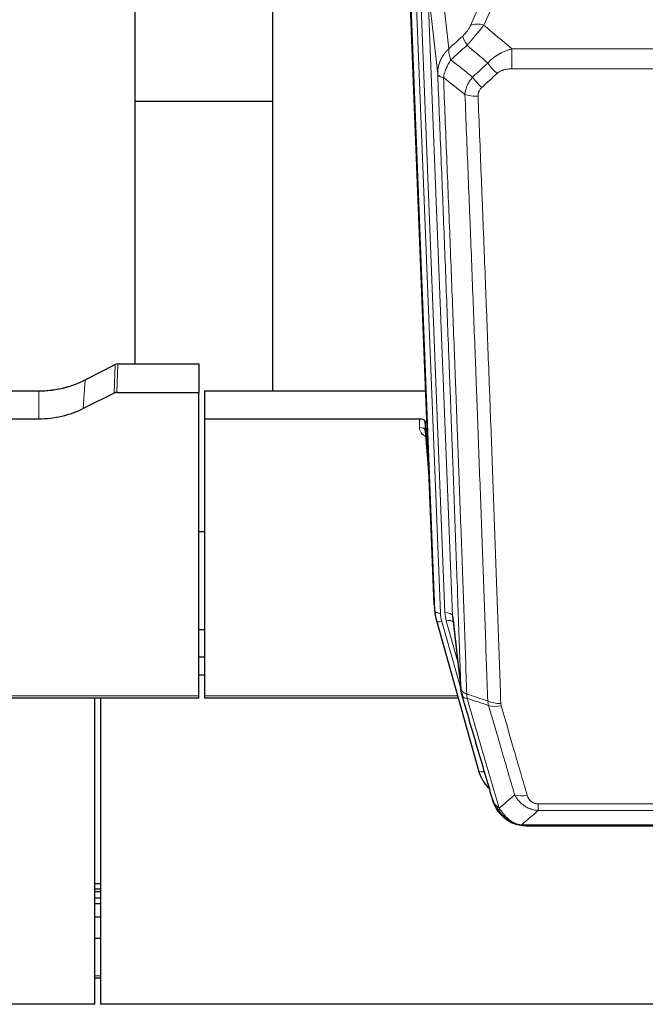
# Model space of a CAD drawing. Header units: inches. Extents: x 0 to 23760, y -13 to 16800.
# Tile 46 of 214: x 6106 to 6434, y 5699 to 6216. Entities that reach past the tile are written whole.
import ezdxf

# ---------------------------------------------------------------- set-up
doc = ezdxf.new("R2010")
doc.units = ezdxf.units.IN
doc.layers.add('254', color=7, linetype='Continuous', true_color=0xffffff)

msp = doc.modelspace()

# ---------------------------------------------------------------- linework, layer by layer
at = {"layer": '254', "color": 2, "linetype": 'Continuous', "lineweight": 25}
for p, q in [((6166.529, 6035.097), (6166.529, 6248.66)), ((6238.529, 6247.706), (6238.529, 6020.905)), ((6323.465, 5908.611), (6310.892, 6227.974)), ((6238.508, 6172.94), (6166.526, 6172.94)), ((6140.305, 6026.706), (6155.983, 6034.734)), ((6157.482, 6035.09), (6199.869, 6035.09)), ((6199.869, 6035.09), (6199.869, 6020.1)), ((6082.695, 6020.898), (6115.869, 6020.898)), ((6202.869, 6020.898), (6319.044, 6020.898)), ((6202.869, 6020.898), (6202.869, 6006.089)), ((6155.413, 6019.748), (6139.249, 6011.575)), ((6156.912, 6020.1), (6199.869, 6020.1)), ((6199.869, 5860.62), (6199.869, 6020.1)), ((6115.869, 6006.089), (6085.967, 6006.089)), ((6202.869, 6006.089), (6202.869, 5860.62)), ((6315.772, 6006.089), (6202.869, 6006.089)), ((6318.771, 6004.838), (6318.76, 6000.262)), ((6318.767, 6000.082), (6320.974, 5971.883)), ((6320.593, 5981.557), (6318.771, 6004.838)), ((6202.829, 5946.815), (6199.818, 5946.815)), ((6323.587, 5907.026), (6323.961, 5903.768)), ((6333.262, 5901.625), (6337.678, 5863.106)), ((6324.623, 5900.401), (6324.642, 5900.305)), ((6324.642, 5900.305), (6346.816, 5821.419)), ((6199.872, 5895.571), (6202.882, 5895.571)), ((6202.874, 5881.028), (6199.872, 5881.028)), ((6202.874, 5871.604), (6199.872, 5871.604)), ((6199.869, 5859.589), (6199.869, 5860.62)), ((6202.869, 5860.62), (6202.869, 5859.589)), ((6065.65, 5859.589), (6199.869, 5859.589)), ((6145.369, 5698.655), (6145.369, 5859.589)), ((6148.369, 5859.589), (6148.369, 5698.655)), ((6202.869, 5859.589), (6336.088, 5859.589)), ((6364.867, 5793.804), (6364.767, 5793.832)), ((6371.809, 5792.327), (6589.93, 5792.327)), ((6145.383, 5762.14), (6148.376, 5762.14)), ((6145.383, 5759.278), (6148.376, 5759.278)), ((6145.383, 5757.971), (6148.376, 5757.971)), ((6145.383, 5754.575), (6148.376, 5754.575)), ((6145.383, 5751.527), (6148.376, 5751.527)), ((6145.383, 5744.527), (6148.376, 5744.527)), ((6145.383, 5733.44), (6148.376, 5733.44)), ((6145.383, 5712.557), (6148.376, 5712.557)), ((6145.369, 5698.655), (5028.369, 5698.655)), ((7285.369, 5698.655), (6148.369, 5698.655))]:
    msp.add_line(p, q, dxfattribs=at)
at = {"layer": '254', "color": 110, "linetype": 'Continuous', "lineweight": 13}
for p, q in [((6365.037, 6248.069), (6349.656, 6213.038)), ((6320.106, 6234.692), (6333.172, 5902.799)), ((6325.353, 6187.286), (6320.106, 6234.692)), ((6323.839, 5905.353), (6311.14, 6227.916)), ((6314.075, 6228.184), (6326.833, 5904.133)), ((6316.362, 6230.008), (6329.18, 5904.425)), ((6327.859, 6230.534), (6331.168, 6200.638)), ((6342.595, 6212.888), (6349.575, 6228.786)), ((6364.283, 6200.518), (6597.455, 6200.518)), ((6364.283, 6190.087), (6364.283, 6200.518)), ((6597.455, 6190.087), (6364.283, 6190.087)), ((6155.413, 6019.748), (6155.983, 6034.734)), ((6157.482, 6035.09), (6156.912, 6020.1)), ((6139.249, 6011.575), (6140.305, 6026.706)), ((6115.869, 6006.089), (6115.869, 6020.898)), ((6315.762, 6001.672), (6315.772, 6006.089)), ((6318.76, 6000.262), (6320.967, 5972.074)), ((6323.465, 5908.611), (6323.839, 5905.353)), ((6333.172, 5902.799), (6337.549, 5864.618)), ((6327.53, 5899.732), (6337.603, 5863.897)), ((6335.903, 5878.586), (6329.877, 5900.024)), ((6065.937, 5860.62), (6199.869, 5860.62)), ((6202.869, 5860.62), (6335.801, 5860.62)), ((6344.978, 5837.657), (6349.704, 5820.845)), ((6378.198, 5800.458), (6378.198, 5803.991)), ((6378.198, 5803.991), (6583.541, 5803.991)), ((6583.541, 5800.458), (6378.198, 5800.458)), ((6364.767, 5793.832), (6364.698, 5793.989)), ((6369.467, 5792.99), (6592.272, 5792.99)), ((6145.383, 5713.653), (6148.376, 5713.653))]:
    msp.add_line(p, q, dxfattribs=at)
for centre, major_axis, ratio, start_param, end_param in [((6349.656, 6206.866), (-9.156, 4.02), 0.5833249, 4.9631119, 5.806783), ((6345.569, 6201.268), (6.719, -7.407), 0.3029797, 3.5431496, 4.2886573), ((6356.525, 6191.881), (6.736, -7.391), 0.3030979, 4.2875497, 5.03344), ((6348.516, 6184.589), (6.729, -7.397), 0.3051216, 4.2889758, 5.0360109), ((6346.544, 6179.995), (-9.992, -0.404), 0.431453, 0.7935197, 1.5533391), ((6321.765, 6001.672), (-6.003, -0.046), 0.8757409, 6.2743462, 7.3700502), ((6315.762, 6000.218), (-3, 0.007), 0.4848086, 3.1763596, 4.7135294), ((6326.833, 5905.518), (2.998, 0.118), 0.4614673, 3.175787, 4.6942235), ((6350.851, 5904.883), (-24.033, -0.038), 0.8858289, 0.0334668, 0.2426182), ((6329.18, 5902.578), (3.997, 0.157), 0.4614673, 0.0341943, 1.5526308), ((6353.198, 5905.175), (-24.033, -0.038), 0.8858289, 0.0334668, 0.2426182), ((6327.53, 5901.117), (2.888, 0.812), 0.4480327, 3.1416079, 4.5871119), ((6329.877, 5898.177), (3.851, 1.082), 0.4480327, 0.2500116, 1.4455193), ((6358.502, 5862.268), (-9.994, -0.345), 0.559112, 0.7940626, 1.551472), ((6358.69, 5861.096), (-9.604, -2.788), 0.5442898, 0.6684637, 1.414101), ((6349.704, 5822.231), (2.888, 0.812), 0.4480327, 3.1416079, 4.5871119), ((6372.351, 5814.213), (-9.598, -2.808), 0.562843, 0.6646512, 1.4076092)]:
    msp.add_ellipse(centre, major_axis=major_axis, ratio=ratio, start_param=start_param, end_param=end_param, dxfattribs=at)
at = {"layer": '254', "color": 2, "linetype": 'Continuous', "lineweight": 25}
for centre, major_axis, ratio, start_param, end_param in [((6157.484, 6032.428), (3, -0.007), 0.8874311, 1.5734878, 2.096692), ((6156.915, 6017.471), (3, -0.011), 0.8761328, 1.5751062, 2.0983104), ((6315.772, 6004.795), (3, 0), 0.4313147, 0.033781, 1.5709509), ((6350.851, 5906.268), (-27.027, -0.37), 0.8864308, 0.02276, 0.2319114), ((6353.198, 5903.328), (20.035, -0.399), 0.8846078, 3.1939931, 3.4031446), ((6373.011, 5827.432), (-27.014, -0.465), 0.8900028, 0.2292736, 0.6692548)]:
    msp.add_ellipse(centre, major_axis=major_axis, ratio=ratio, start_param=start_param, end_param=end_param, dxfattribs=at)
at = {"layer": '254', "color": 110, "linetype": 'Continuous', "lineweight": 13}
for points, knots in [([(6342.595, 6212.888), (6342.57, 6212.83), (6342.544, 6212.773), (6342.491, 6212.656), (6342.464, 6212.598), (6342.381, 6212.422), (6342.324, 6212.305), (6342.144, 6211.95), (6342.016, 6211.71), (6341.808, 6211.348), (6341.736, 6211.226), (6341.624, 6211.042), (6341.567, 6210.95), (6341.509, 6210.858), (6341.47, 6210.796), (6341.45, 6210.765), (6341.271, 6210.487), (6341.103, 6210.242), (6340.752, 6209.756), (6340.569, 6209.515), (6340.329, 6209.216), (6340.256, 6209.127), (6340.182, 6209.038), (6340.132, 6208.978), (6340.107, 6208.949), (6339.982, 6208.801), (6339.88, 6208.685), (6339.574, 6208.342), (6339.366, 6208.121), (6338.942, 6207.694), (6338.727, 6207.488), (6338.508, 6207.29)], [0, 0, 0, 0, 0.03125, 0.03125, 0.0625, 0.0625, 0.125, 0.125, 0.25, 0.25, 0.3125, 0.3125, 0.34375, 0.359375, 0.359375, 0.375, 0.375, 0.5, 0.5, 0.625, 0.625, 0.65625, 0.671875, 0.671875, 0.6875, 0.6875, 0.75, 0.75, 0.875, 0.875, 1, 1, 1, 1]), ([(6340.761, 6202.458), (6341.145, 6202.896), (6341.915, 6203.78), (6342.691, 6204.68), (6343.275, 6205.36), (6343.47, 6205.588), (6343.714, 6205.874), (6343.763, 6205.931), (6343.86, 6206.045), (6344.006, 6206.217), (6344.152, 6206.388), (6344.636, 6206.959), (6345.02, 6207.412), (6345.779, 6208.315), (6346.154, 6208.765), (6346.619, 6209.323), (6346.712, 6209.435), (6346.896, 6209.657), (6347.171, 6209.989), (6347.441, 6210.317), (6347.975, 6210.966), (6348.323, 6211.391), (6348.833, 6212.018), (6349.001, 6212.225), (6349.249, 6212.532), (6349.332, 6212.634), (6349.495, 6212.837), (6349.576, 6212.938), (6349.656, 6213.038)], [0, 0, 0, 0, 0.125, 0.25, 0.25, 0.3125, 0.3125, 0.328125, 0.328125, 0.34375, 0.375, 0.375, 0.5, 0.5, 0.625, 0.625, 0.65625, 0.65625, 0.6875, 0.75, 0.75, 0.875, 0.875, 0.9375, 0.9375, 0.96875, 0.96875, 1, 1, 1, 1]), ([(6325.353, 6187.286), (6325.353, 6187.306), (6325.351, 6187.346), (6325.349, 6187.406), (6325.348, 6187.465), (6325.346, 6187.525), (6325.345, 6187.585), (6325.344, 6187.644), (6325.344, 6187.704), (6325.343, 6187.764), (6325.343, 6187.823), (6325.343, 6187.883), (6325.343, 6187.943), (6325.344, 6188.002), (6325.345, 6188.062), (6325.346, 6188.121), (6325.347, 6188.181), (6325.348, 6188.241), (6325.35, 6188.3), (6325.352, 6188.36), (6325.354, 6188.419), (6325.356, 6188.479), (6325.359, 6188.538), (6325.362, 6188.597), (6325.365, 6188.657), (6325.368, 6188.716), (6325.372, 6188.776), (6325.375, 6188.835), (6325.379, 6188.894), (6325.384, 6188.954), (6325.388, 6189.013), (6325.393, 6189.072), (6325.398, 6189.131), (6325.403, 6189.191), (6325.408, 6189.25), (6325.414, 6189.309), (6325.42, 6189.368), (6325.426, 6189.427), (6325.432, 6189.486), (6325.438, 6189.545), (6325.445, 6189.604), (6325.452, 6189.663), (6325.459, 6189.722), (6325.466, 6189.781), (6325.474, 6189.839), (6325.482, 6189.898), (6325.49, 6189.957), (6325.498, 6190.016), (6325.507, 6190.074), (6325.515, 6190.133), (6325.524, 6190.192), (6325.533, 6190.25), (6325.543, 6190.309), (6325.552, 6190.367), (6325.562, 6190.426), (6325.572, 6190.484), (6325.582, 6190.542), (6325.593, 6190.601), (6325.603, 6190.659), (6325.614, 6190.717), (6325.625, 6190.775), (6325.637, 6190.834), (6325.648, 6190.892), (6325.66, 6190.95), (6325.672, 6191.008), (6325.684, 6191.066), (6325.696, 6191.123), (6325.709, 6191.181), (6325.722, 6191.239), (6325.735, 6191.297), (6325.748, 6191.355), (6325.761, 6191.412), (6325.775, 6191.47), (6325.789, 6191.527), (6325.803, 6191.585), (6325.817, 6191.642), (6325.831, 6191.7), (6325.846, 6191.757), (6325.861, 6191.814), (6325.876, 6191.871), (6325.891, 6191.928), (6325.907, 6191.986), (6325.922, 6192.043), (6325.938, 6192.099), (6325.954, 6192.156), (6325.971, 6192.213), (6325.987, 6192.27), (6326.004, 6192.327), (6326.021, 6192.383), (6326.038, 6192.44), (6326.055, 6192.497), (6326.072, 6192.553), (6326.09, 6192.609), (6326.108, 6192.666), (6326.126, 6192.722), (6326.144, 6192.778), (6326.163, 6192.834), (6326.181, 6192.89), (6326.2, 6192.947), (6326.219, 6193.002), (6326.238, 6193.058), (6326.258, 6193.114), (6326.277, 6193.17), (6326.297, 6193.226), (6326.317, 6193.281), (6326.337, 6193.337), (6326.358, 6193.392), (6326.378, 6193.448), (6326.399, 6193.503), (6326.42, 6193.558), (6326.441, 6193.613), (6326.462, 6193.668), (6326.484, 6193.723), (6326.506, 6193.778), (6326.527, 6193.833), (6326.549, 6193.888), (6326.572, 6193.943), (6326.594, 6193.997), (6326.617, 6194.052), (6326.639, 6194.106), (6326.662, 6194.161), (6326.686, 6194.215), (6326.709, 6194.269), (6326.732, 6194.324), (6326.756, 6194.378), (6326.78, 6194.432), (6326.804, 6194.486), (6326.828, 6194.54), (6326.852, 6194.593), (6326.877, 6194.647), (6326.902, 6194.701), (6326.927, 6194.754), (6326.952, 6194.808), (6326.977, 6194.861), (6327.002, 6194.914), (6327.028, 6194.968), (6327.054, 6195.021), (6327.08, 6195.074), (6327.106, 6195.127), (6327.132, 6195.179), (6327.159, 6195.232), (6327.185, 6195.285), (6327.212, 6195.337), (6327.239, 6195.39), (6327.266, 6195.442), (6327.293, 6195.495), (6327.321, 6195.547), (6327.348, 6195.599), (6327.376, 6195.651), (6327.404, 6195.703), (6327.432, 6195.755), (6327.461, 6195.807), (6327.489, 6195.859), (6327.518, 6195.91), (6327.546, 6195.962), (6327.575, 6196.013), (6327.604, 6196.064), (6327.634, 6196.116), (6327.663, 6196.167), (6327.693, 6196.218), (6327.722, 6196.269), (6327.752, 6196.32), (6327.782, 6196.371), (6327.812, 6196.421), (6327.843, 6196.472), (6327.873, 6196.522), (6327.904, 6196.573), (6327.935, 6196.623), (6327.965, 6196.673), (6327.997, 6196.723), (6328.028, 6196.773), (6328.059, 6196.823), (6328.091, 6196.873), (6328.122, 6196.923), (6328.154, 6196.972), (6328.186, 6197.022), (6328.218, 6197.071), (6328.251, 6197.121), (6328.283, 6197.17), (6328.316, 6197.219), (6328.348, 6197.268), (6328.381, 6197.317), (6328.414, 6197.366), (6328.447, 6197.414), (6328.481, 6197.463), (6328.514, 6197.511), (6328.548, 6197.56), (6328.581, 6197.608), (6328.615, 6197.656), (6328.649, 6197.704), (6328.683, 6197.752), (6328.718, 6197.8), (6328.752, 6197.848), (6328.787, 6197.896), (6328.821, 6197.943), (6328.856, 6197.991), (6328.891, 6198.038), (6328.926, 6198.085), (6328.961, 6198.133), (6328.997, 6198.18), (6329.032, 6198.226), (6329.068, 6198.273), (6329.104, 6198.32), (6329.139, 6198.367), (6329.175, 6198.413), (6329.211, 6198.46), (6329.248, 6198.506), (6329.284, 6198.552), (6329.321, 6198.598), (6329.357, 6198.644), (6329.394, 6198.69), (6329.431, 6198.736), (6329.468, 6198.781), (6329.505, 6198.827), (6329.542, 6198.872), (6329.58, 6198.918), (6329.617, 6198.963), (6329.655, 6199.008), (6329.693, 6199.053), (6329.73, 6199.098), (6329.768, 6199.143), (6329.807, 6199.187), (6329.845, 6199.232), (6329.883, 6199.276), (6329.922, 6199.32), (6329.96, 6199.365), (6329.999, 6199.409), (6330.038, 6199.453), (6330.077, 6199.497), (6330.116, 6199.54), (6330.155, 6199.584), (6330.194, 6199.628), (6330.233, 6199.671), (6330.273, 6199.714), (6330.312, 6199.757), (6330.352, 6199.801), (6330.392, 6199.843), (6330.432, 6199.886), (6330.472, 6199.929), (6330.512, 6199.972), (6330.552, 6200.014), (6330.593, 6200.057), (6330.633, 6200.099), (6330.674, 6200.141), (6330.714, 6200.183), (6330.755, 6200.225), (6330.796, 6200.267), (6330.837, 6200.308), (6330.878, 6200.35), (6330.919, 6200.391), (6330.96, 6200.433), (6331.002, 6200.474), (6331.043, 6200.515), (6331.085, 6200.556), (6331.126, 6200.597), (6331.154, 6200.624), (6331.168, 6200.638)], [0, 0, 0, 0, 0.0042303, 0.0084583, 0.0126838, 0.016907, 0.0211277, 0.0253461, 0.0295621, 0.0337757, 0.037987, 0.0421959, 0.0464023, 0.0506064, 0.0548082, 0.0590075, 0.0632045, 0.0673991, 0.0715913, 0.0757811, 0.0799686, 0.0841537, 0.0883364, 0.0925167, 0.0966947, 0.1008703, 0.1050435, 0.1092144, 0.1133829, 0.117549, 0.1217128, 0.1258741, 0.1300332, 0.1341898, 0.1383441, 0.1424961, 0.1466456, 0.1507929, 0.1549377, 0.1590802, 0.1632203, 0.1673581, 0.1714935, 0.1756266, 0.1797573, 0.1838856, 0.1880116, 0.1921352, 0.1962565, 0.2003755, 0.204492, 0.2086063, 0.2127182, 0.2168277, 0.2209349, 0.2250397, 0.2291422, 0.2332423, 0.2373401, 0.2414356, 0.2455287, 0.2496195, 0.2537079, 0.257794, 0.2618777, 0.2659591, 0.2700382, 0.2741149, 0.2781893, 0.2822614, 0.2863311, 0.2903985, 0.2944635, 0.2985262, 0.3025866, 0.3066447, 0.3107004, 0.3147538, 0.3188048, 0.3228536, 0.3269, 0.3309441, 0.3349858, 0.3390253, 0.3430624, 0.3470972, 0.3511296, 0.3551598, 0.3591876, 0.3632131, 0.3672363, 0.3712571, 0.3752757, 0.3792919, 0.3833058, 0.3873174, 0.3913267, 0.3953337, 0.3993384, 0.4033407, 0.4073408, 0.4113385, 0.4153339, 0.419327, 0.4233179, 0.4273064, 0.4312926, 0.4352765, 0.4392581, 0.4432373, 0.4472143, 0.451189, 0.4551614, 0.4591315, 0.4630993, 0.4670648, 0.471028, 0.4749889, 0.4789475, 0.4829038, 0.4868578, 0.4908095, 0.494759, 0.4987061, 0.502651, 0.5065936, 0.5105338, 0.5144718, 0.5184076, 0.522341, 0.5262721, 0.530201, 0.5341276, 0.5380519, 0.5419739, 0.5458936, 0.5498111, 0.5537262, 0.5576392, 0.5615498, 0.5654581, 0.5693642, 0.573268, 0.5771696, 0.5810688, 0.5849658, 0.5888606, 0.592753, 0.5966432, 0.6005311, 0.6044168, 0.6083002, 0.6121813, 0.6160602, 0.6199368, 0.6238111, 0.6276832, 0.6315531, 0.6354206, 0.6392859, 0.643149, 0.6470098, 0.6508684, 0.6547247, 0.6585787, 0.6624305, 0.66628, 0.6701273, 0.6739724, 0.6778152, 0.6816557, 0.685494, 0.6893301, 0.6931639, 0.6969955, 0.7008248, 0.7046519, 0.7084768, 0.7122994, 0.7161198, 0.7199379, 0.7237539, 0.7275675, 0.731379, 0.7351882, 0.7389952, 0.7427999, 0.7466024, 0.7504027, 0.7542008, 0.7579966, 0.7617902, 0.7655816, 0.7693708, 0.7731577, 0.7769424, 0.7807249, 0.7845052, 0.7882833, 0.7920591, 0.7958327, 0.7996042, 0.8033734, 0.8071403, 0.8109051, 0.8146677, 0.818428, 0.8221862, 0.8259421, 0.8296958, 0.8334474, 0.8371967, 0.8409438, 0.8446887, 0.8484314, 0.8521719, 0.8559102, 0.8596463, 0.8633802, 0.867112, 0.8708415, 0.8745688, 0.8782939, 0.8820169, 0.8857376, 0.8894562, 0.8931726, 0.8968867, 0.9005987, 0.9043086, 0.9080162, 0.9117216, 0.9154249, 0.919126, 0.9228249, 0.9265216, 0.9302161, 0.9339085, 0.9375987, 0.9412867, 0.9449725, 0.9486562, 0.9523377, 0.956017, 0.9596942, 0.9633691, 0.967042, 0.9707126, 0.9743811, 0.9780474, 0.9817116, 0.9853736, 0.9890334, 0.9926911, 0.9963466, 1, 1, 1, 1]), ([(6332.274, 6194.752), (6332.167, 6195.035), (6332.067, 6195.317), (6331.879, 6195.874), (6331.792, 6196.15), (6331.633, 6196.692), (6331.561, 6196.959), (6331.432, 6197.483), (6331.375, 6197.74), (6331.279, 6198.241), (6331.239, 6198.485), (6331.176, 6198.959), (6331.154, 6199.189), (6331.113, 6199.854), (6331.122, 6200.266), (6331.168, 6200.638)], [0, 0, 0, 0, 0.125, 0.125, 0.25, 0.25, 0.375, 0.375, 0.5, 0.5, 0.625, 0.625, 0.75, 0.75, 1, 1, 1, 1]), ([(6351.707, 6193.067), (6351.907, 6193.296), (6352.113, 6193.521), (6352.43, 6193.852), (6352.537, 6193.962), (6352.753, 6194.179), (6352.863, 6194.287), (6353.416, 6194.818), (6353.877, 6195.224), (6354.834, 6196.002), (6355.33, 6196.373), (6355.972, 6196.815), (6356.101, 6196.903), (6356.297, 6197.032), (6356.363, 6197.075), (6356.494, 6197.16), (6356.56, 6197.203), (6356.891, 6197.412), (6357.226, 6197.616), (6357.565, 6197.811), (6357.702, 6197.889), (6357.77, 6197.928), (6357.976, 6198.042), (6358.113, 6198.117), (6358.527, 6198.338), (6358.804, 6198.48), (6359.642, 6198.889), (6360.207, 6199.14), (6361.35, 6199.602), (6361.928, 6199.813), (6363.096, 6200.195), (6363.687, 6200.366), (6364.283, 6200.518)], [0, 0, 0, 0, 0.0625, 0.0625, 0.09375, 0.09375, 0.125, 0.125, 0.25, 0.25, 0.375, 0.375, 0.40625, 0.40625, 0.421875, 0.421875, 0.4375, 0.4375, 0.5, 0.515625, 0.515625, 0.53125, 0.53125, 0.5625, 0.5625, 0.625, 0.625, 0.75, 0.75, 0.875, 0.875, 1, 1, 1, 1]), ([(6328.409, 6185.506), (6328.537, 6186.25), (6328.716, 6187.013), (6329.173, 6188.557), (6329.45, 6189.339), (6329.938, 6190.513), (6330.113, 6190.904), (6330.485, 6191.685), (6330.682, 6192.075), (6331.309, 6193.237), (6331.771, 6194.003), (6332.274, 6194.752)], [0, 0, 0, 0, 0.25, 0.25, 0.5, 0.5, 0.625, 0.625, 0.75, 0.75, 1, 1, 1, 1]), ([(6337.549, 5864.618), (6337.104, 5877.465), (6336.198, 5903.316), (6334.791, 5942.56), (6333.821, 5969.034), (6333.266, 5984.013), (6333.205, 5985.679), (6333.081, 5989.012), (6332.895, 5994.016), (6332.458, 6005.715), (6332.08, 6015.783), (6331.762, 6024.197), (6331.698, 6025.881), (6331.57, 6029.251), (6331.378, 6034.309), (6330.928, 6046.132), (6330.538, 6056.305), (6329.752, 6076.7), (6328.688, 6104.028), (6327.048, 6145.422), (6325.923, 6173.286), (6325.353, 6187.286)], [0, 0, 0, 0, 0.125, 0.25, 0.375, 0.375, 0.390625, 0.390625, 0.40625, 0.4375, 0.5, 0.5, 0.515625, 0.515625, 0.53125, 0.5625, 0.625, 0.625, 0.75, 0.875, 1, 1, 1, 1]), ([(6325.353, 6187.286), (6325.383, 6187.082), (6325.473, 6186.887), (6325.696, 6186.613), (6325.785, 6186.524), (6325.991, 6186.355), (6326.108, 6186.274), (6326.369, 6186.121), (6326.513, 6186.048), (6326.828, 6185.913), (6326.998, 6185.849), (6327.362, 6185.733), (6327.556, 6185.68), (6327.966, 6185.584), (6328.182, 6185.542), (6328.409, 6185.506)], [0, 0, 0, 0, 0.25, 0.25, 0.375, 0.375, 0.5, 0.5, 0.625, 0.625, 0.75, 0.75, 0.875, 0.875, 1, 1, 1, 1]), ([(6356.525, 6187.611), (6356.65, 6187.726), (6356.78, 6187.836), (6356.981, 6187.996), (6357.05, 6188.048), (6357.187, 6188.149), (6357.257, 6188.199), (6357.61, 6188.441), (6357.904, 6188.617), (6358.514, 6188.935), (6358.83, 6189.078), (6359.237, 6189.238), (6359.32, 6189.27), (6359.484, 6189.33), (6359.567, 6189.359), (6359.815, 6189.443), (6359.982, 6189.494), (6360.483, 6189.639), (6360.82, 6189.721), (6361.5, 6189.858), (6361.842, 6189.914), (6362.532, 6190.002), (6362.879, 6190.034), (6363.578, 6190.076), (6363.929, 6190.087), (6364.283, 6190.087)], [0, 0, 0, 0, 0.0625, 0.0625, 0.09375, 0.09375, 0.125, 0.125, 0.25, 0.25, 0.375, 0.375, 0.40625, 0.40625, 0.4375, 0.4375, 0.5, 0.5, 0.625, 0.625, 0.75, 0.75, 0.875, 0.875, 1, 1, 1, 1]), ([(6328.409, 6185.506), (6328.98, 6171.453), (6330.108, 6143.482), (6331.753, 6101.931), (6332.819, 6074.499), (6333.608, 6054.027), (6333.999, 6043.815), (6334.451, 6031.947), (6334.643, 6026.87), (6334.771, 6023.487), (6334.835, 6021.797), (6335.154, 6013.351), (6335.533, 6003.244), (6335.971, 5991.501), (6336.158, 5986.478), (6336.282, 5983.132), (6336.344, 5981.46), (6336.9, 5966.424), (6337.873, 5939.849), (6339.284, 5900.455), (6340.192, 5874.506), (6340.638, 5861.61)], [0, 0, 0, 0, 0.125, 0.25, 0.375, 0.375, 0.4375, 0.46875, 0.484375, 0.484375, 0.5, 0.5, 0.5625, 0.59375, 0.609375, 0.609375, 0.625, 0.625, 0.75, 0.875, 1, 1, 1, 1]), ([(6339.661, 6176.639), (6339.697, 6177.032), (6339.75, 6177.427), (6339.838, 6177.921), (6339.857, 6178.02), (6339.897, 6178.218), (6339.917, 6178.317), (6339.983, 6178.614), (6340.031, 6178.812), (6340.188, 6179.403), (6340.429, 6180.186), (6340.737, 6180.962), (6340.993, 6181.542), (6341.105, 6181.782), (6341.223, 6182.022), (6341.271, 6182.118), (6341.296, 6182.166), (6341.369, 6182.309), (6341.419, 6182.405), (6341.673, 6182.879), (6341.891, 6183.253), (6342.357, 6183.988), (6342.851, 6184.712), (6343.403, 6185.412), (6343.693, 6185.756)], [0, 0, 0, 0, 0.125, 0.125, 0.15625, 0.15625, 0.1875, 0.1875, 0.25, 0.25, 0.375, 0.5, 0.5, 0.5625, 0.578125, 0.578125, 0.59375, 0.59375, 0.625, 0.625, 0.75, 0.75, 0.875, 1, 1, 1, 1]), ([(6351.635, 5858.041), (6351.196, 5870.738), (6350.305, 5896.284), (6349.383, 5922.13), (6348.68, 5941.628), (6348.444, 5948.147), (6347.967, 5961.221), (6347.727, 5967.777), (6347.001, 5987.501), (6346.509, 6000.721), (6345.885, 6017.335), (6345.759, 6020.662), (6345.508, 6027.324), (6345.129, 6037.33), (6344.746, 6047.372), (6343.974, 6067.504), (6342.931, 6094.478), (6341.321, 6135.33), (6340.219, 6162.826), (6339.661, 6176.639)], [0, 0, 0, 0, 0.125, 0.25, 0.25, 0.3125, 0.3125, 0.375, 0.375, 0.5, 0.5, 0.53125, 0.53125, 0.5625, 0.625, 0.625, 0.75, 0.875, 1, 1, 1, 1]), ([(6346.544, 6175.678), (6346.535, 6175.891), (6346.538, 6176.104), (6346.555, 6176.37), (6346.559, 6176.424), (6346.569, 6176.53), (6346.574, 6176.583), (6346.593, 6176.742), (6346.609, 6176.848), (6346.664, 6177.162), (6346.713, 6177.368), (6346.833, 6177.775), (6346.905, 6177.976), (6347.031, 6178.272), (6347.076, 6178.37), (6347.149, 6178.516), (6347.173, 6178.565), (6347.225, 6178.661), (6347.251, 6178.709), (6347.386, 6178.945), (6347.504, 6179.128), (6347.76, 6179.481), (6347.898, 6179.651), (6348.193, 6179.98), (6348.35, 6180.138), (6348.516, 6180.29)], [0, 0, 0, 0, 0.125, 0.125, 0.15625, 0.15625, 0.1875, 0.1875, 0.25, 0.25, 0.375, 0.375, 0.5, 0.5, 0.5625, 0.5625, 0.59375, 0.59375, 0.625, 0.625, 0.75, 0.75, 0.875, 0.875, 1, 1, 1, 1]), ([(6346.544, 6175.678), (6347.101, 6161.847), (6348.202, 6134.317), (6349.81, 6093.413), (6350.852, 6066.405), (6351.623, 6046.246), (6352.005, 6036.192), (6352.383, 6026.174), (6352.635, 6019.503), (6352.76, 6016.172), (6353.383, 5999.537), (6353.875, 5986.3), (6354.6, 5966.55), (6354.84, 5959.986), (6355.316, 5946.895), (6355.552, 5940.369), (6356.254, 5920.846), (6357.174, 5894.966), (6358.065, 5869.388), (6358.502, 5856.675)], [0, 0, 0, 0, 0.125, 0.25, 0.375, 0.375, 0.4375, 0.46875, 0.46875, 0.5, 0.5, 0.625, 0.625, 0.6875, 0.6875, 0.75, 0.75, 0.875, 1, 1, 1, 1]), ([(6337.549, 5864.618), (6337.549, 5864.61), (6337.551, 5864.594), (6337.554, 5864.571), (6337.558, 5864.547), (6337.561, 5864.523), (6337.565, 5864.5), (6337.569, 5864.476), (6337.573, 5864.452), (6337.578, 5864.429), (6337.583, 5864.405), (6337.588, 5864.382), (6337.593, 5864.358), (6337.599, 5864.334), (6337.605, 5864.311), (6337.611, 5864.287), (6337.617, 5864.264), (6337.624, 5864.241), (6337.631, 5864.217), (6337.638, 5864.194), (6337.645, 5864.17), (6337.653, 5864.147), (6337.661, 5864.124), (6337.669, 5864.1), (6337.677, 5864.077), (6337.686, 5864.054), (6337.695, 5864.031), (6337.704, 5864.007), (6337.713, 5863.984), (6337.723, 5863.961), (6337.733, 5863.938), (6337.743, 5863.915), (6337.753, 5863.892), (6337.764, 5863.869), (6337.775, 5863.846), (6337.786, 5863.823), (6337.797, 5863.8), (6337.809, 5863.777), (6337.821, 5863.754), (6337.833, 5863.732), (6337.845, 5863.709), (6337.858, 5863.686), (6337.871, 5863.663), (6337.884, 5863.641), (6337.897, 5863.618), (6337.911, 5863.596), (6337.924, 5863.573), (6337.939, 5863.551), (6337.953, 5863.528), (6337.967, 5863.506), (6337.982, 5863.484), (6337.997, 5863.461), (6338.013, 5863.439), (6338.028, 5863.417), (6338.044, 5863.395), (6338.06, 5863.373), (6338.076, 5863.35), (6338.093, 5863.328), (6338.11, 5863.307), (6338.127, 5863.285), (6338.144, 5863.263), (6338.161, 5863.241), (6338.179, 5863.219), (6338.197, 5863.198), (6338.215, 5863.176), (6338.234, 5863.154), (6338.252, 5863.133), (6338.271, 5863.111), (6338.29, 5863.09), (6338.31, 5863.069), (6338.329, 5863.047), (6338.349, 5863.026), (6338.369, 5863.005), (6338.389, 5862.984), (6338.41, 5862.963), (6338.431, 5862.942), (6338.458, 5862.915), (6338.492, 5862.882), (6338.533, 5862.843), (6338.574, 5862.804), (6338.617, 5862.766), (6338.66, 5862.728), (6338.704, 5862.69), (6338.749, 5862.653), (6338.794, 5862.616), (6338.841, 5862.579), (6338.888, 5862.543), (6338.936, 5862.506), (6338.984, 5862.471), (6339.034, 5862.435), (6339.084, 5862.4), (6339.135, 5862.365), (6339.187, 5862.33), (6339.239, 5862.296), (6339.292, 5862.262), (6339.346, 5862.229), (6339.401, 5862.196), (6339.456, 5862.163), (6339.512, 5862.13), (6339.569, 5862.098), (6339.626, 5862.066), (6339.685, 5862.035), (6339.743, 5862.004), (6339.803, 5861.973), (6339.863, 5861.943), (6339.924, 5861.913), (6339.986, 5861.883), (6340.048, 5861.854), (6340.111, 5861.825), (6340.175, 5861.797), (6340.239, 5861.769), (6340.304, 5861.741), (6340.369, 5861.714), (6340.436, 5861.687), (6340.502, 5861.661), (6340.57, 5861.635), (6340.615, 5861.618), (6340.638, 5861.61)], [0, 0, 0, 0, 0.0066687, 0.0133374, 0.0200061, 0.0266746, 0.0333432, 0.0400116, 0.0466801, 0.0533484, 0.0600168, 0.066685, 0.0733532, 0.0800214, 0.0866895, 0.0933575, 0.1000255, 0.1066935, 0.1133614, 0.1200292, 0.126697, 0.1333647, 0.1400324, 0.1467001, 0.1533676, 0.1600352, 0.1667026, 0.1733701, 0.1800374, 0.1867047, 0.193372, 0.2000392, 0.2067064, 0.2133735, 0.2200405, 0.2267075, 0.2333745, 0.2400414, 0.2467082, 0.253375, 0.2600418, 0.2667085, 0.2733751, 0.2800417, 0.2867082, 0.2933747, 0.3000412, 0.3067075, 0.3133739, 0.3200401, 0.3267064, 0.3333725, 0.3400387, 0.3467047, 0.3533708, 0.3600367, 0.3667026, 0.3733685, 0.3800343, 0.3867001, 0.3933658, 0.4000315, 0.4066971, 0.4133626, 0.4200281, 0.4266936, 0.433359, 0.4400243, 0.4466896, 0.4533549, 0.4600201, 0.4666852, 0.4733503, 0.4800154, 0.4866804, 0.4933453, 0.5000102, 0.5125098, 0.5250093, 0.5375088, 0.5500082, 0.5625077, 0.5750071, 0.5875066, 0.600006, 0.6125054, 0.6250049, 0.6375043, 0.6500037, 0.6625032, 0.6750026, 0.6875021, 0.7000016, 0.7125011, 0.7250006, 0.7375001, 0.7499997, 0.7624993, 0.7749989, 0.7874985, 0.7999982, 0.812498, 0.8249977, 0.8374975, 0.8499974, 0.8624973, 0.8749972, 0.8874972, 0.8999973, 0.9124974, 0.9249976, 0.9374978, 0.9499981, 0.9624985, 0.9749989, 0.9874994, 1, 1, 1, 1]), ([(6338.105, 5861.167), (6338.126, 5860.921), (6338.204, 5860.69), (6338.467, 5860.271), (6338.653, 5860.082), (6339.125, 5859.76), (6339.41, 5859.627), (6340.068, 5859.423), (6340.441, 5859.353), (6340.85, 5859.319)], [0, 0, 0, 0, 0.25, 0.25, 0.5, 0.5, 0.75, 0.75, 1, 1, 1, 1]), ([(6340.85, 5859.319), (6340.775, 5859.691), (6340.732, 5860.063), (6340.674, 5860.821), (6340.659, 5861.208), (6340.638, 5861.61)], [0, 0, 0, 0, 0.5, 0.5, 1, 1, 1, 1]), ([(6340.85, 5859.319), (6343.672, 5849.626), (6346.488, 5839.978), (6350.701, 5825.575), (6352.104, 5820.786), (6354.907, 5811.23), (6356.306, 5806.464), (6357.704, 5801.709)], [0, 0, 0, 0, 0.5, 0.5, 0.75, 0.75, 1, 1, 1, 1]), ([(6365.771, 5808.671), (6364.636, 5812.557), (6363.499, 5816.451), (6361.224, 5824.253), (6360.085, 5828.163), (6356.666, 5839.912), (6354.382, 5847.775), (6352.093, 5855.668)], [0, 0, 0, 0, 0.25, 0.25, 0.5, 0.5, 1, 1, 1, 1]), ([(6358.69, 5855.497), (6358.634, 5855.691), (6358.59, 5855.886), (6358.528, 5856.278), (6358.509, 5856.476), (6358.502, 5856.675)], [0, 0, 0, 0, 0.5, 0.5, 1, 1, 1, 1]), ([(6358.69, 5855.497), (6360.975, 5847.592), (6363.257, 5839.717), (6366.672, 5827.949), (6367.809, 5824.033), (6370.082, 5816.219), (6371.217, 5812.319), (6372.351, 5808.426)], [0, 0, 0, 0, 0.5, 0.5, 0.75, 0.75, 1, 1, 1, 1]), ([(6378.198, 5800.458), (6377.863, 5800.481), (6377.53, 5800.514), (6376.867, 5800.602), (6376.539, 5800.655), (6375.563, 5800.847), (6374.925, 5801.016), (6374.222, 5801.253), (6374.145, 5801.28), (6373.989, 5801.335), (6373.912, 5801.363), (6373.68, 5801.45), (6373.527, 5801.51), (6373.073, 5801.698), (6372.478, 5801.968), (6371.905, 5802.275), (6371.484, 5802.521), (6371.275, 5802.647), (6371.07, 5802.778), (6370.934, 5802.867), (6370.866, 5802.912), (6370.26, 5803.321), (6369.752, 5803.717), (6369.033, 5804.356), (6368.8, 5804.577), (6368.462, 5804.919), (6368.351, 5805.035), (6368.133, 5805.271), (6368.025, 5805.391), (6367.498, 5805.996), (6367.11, 5806.502), (6366.395, 5807.556), (6366.068, 5808.104), (6365.771, 5808.671)], [0, 0, 0, 0, 0.0625, 0.0625, 0.125, 0.125, 0.25, 0.25, 0.265625, 0.265625, 0.28125, 0.28125, 0.3125, 0.3125, 0.375, 0.4375, 0.4375, 0.46875, 0.484375, 0.484375, 0.5, 0.5, 0.625, 0.625, 0.6875, 0.6875, 0.71875, 0.71875, 0.75, 0.75, 0.875, 0.875, 1, 1, 1, 1]), ([(6378.198, 5803.991), (6378.015, 5803.991), (6377.833, 5803.997), (6377.469, 5804.024), (6377.289, 5804.043), (6376.934, 5804.097), (6376.758, 5804.131), (6376.412, 5804.213), (6376.241, 5804.261), (6376.03, 5804.331), (6375.988, 5804.346), (6375.904, 5804.376), (6375.78, 5804.422), (6375.658, 5804.472), (6375.42, 5804.577), (6375.112, 5804.73), (6374.825, 5804.909), (6374.651, 5805.028), (6374.617, 5805.052), (6374.549, 5805.102), (6374.515, 5805.127), (6374.415, 5805.203), (6374.35, 5805.255), (6374.161, 5805.414), (6374.042, 5805.524), (6373.815, 5805.753), (6373.708, 5805.871), (6373.505, 5806.113), (6373.409, 5806.238), (6373.296, 5806.399), (6373.274, 5806.431), (6373.23, 5806.496), (6373.209, 5806.529), (6373.145, 5806.627), (6373.104, 5806.693), (6372.985, 5806.893), (6372.912, 5807.027), (6372.775, 5807.299), (6372.711, 5807.437), (6372.535, 5807.854), (6372.435, 5808.138), (6372.351, 5808.426)], [0, 0, 0, 0, 0.0625, 0.0625, 0.125, 0.125, 0.1875, 0.1875, 0.25, 0.25, 0.265625, 0.265625, 0.28125, 0.3125, 0.3125, 0.375, 0.4375, 0.4375, 0.453125, 0.453125, 0.46875, 0.46875, 0.5, 0.5, 0.5625, 0.5625, 0.625, 0.625, 0.6875, 0.6875, 0.703125, 0.703125, 0.71875, 0.71875, 0.75, 0.75, 0.8125, 0.8125, 0.875, 0.875, 1, 1, 1, 1]), ([(6354.786, 5804.624), (6354.943, 5804.339), (6355.123, 5804.063), (6355.527, 5803.534), (6355.752, 5803.281), (6355.997, 5803.039)], [0, 0, 0, 0, 0.5, 0.5, 1, 1, 1, 1]), ([(6359.655, 5797.714), (6359.284, 5798.103), (6358.927, 5798.51), (6357.566, 5800.193), (6356.695, 5801.587), (6355.997, 5803.039)], [0, 0, 0, 0, 0.25, 0.25, 1, 1, 1, 1]), ([(6355.997, 5803.039), (6356.243, 5802.792), (6356.509, 5802.557), (6357.079, 5802.113), (6357.383, 5801.904), (6357.704, 5801.709)], [0, 0, 0, 0, 0.5, 0.5, 1, 1, 1, 1]), ([(6360.879, 5797.502), (6360.58, 5797.818), (6360.29, 5798.146), (6359.163, 5799.496), (6358.397, 5800.594), (6357.704, 5801.709)], [0, 0, 0, 0, 0.25, 0.25, 1, 1, 1, 1]), ([(6358.669, 5798.199), (6358.7, 5798.173), (6358.732, 5798.147), (6358.867, 5798.045), (6358.98, 5797.975), (6359.229, 5797.853), (6359.365, 5797.801), (6359.557, 5797.742), (6359.606, 5797.728), (6359.655, 5797.714)], [0, 0, 0, 0, 0.125, 0.125, 0.5, 0.5, 0.875, 0.875, 1, 1, 1, 1]), ([(6359.655, 5797.714), (6359.754, 5797.688), (6359.855, 5797.665), (6360.112, 5797.615), (6360.269, 5797.591), (6360.58, 5797.547), (6360.733, 5797.526), (6360.879, 5797.502)], [0, 0, 0, 0, 0.25, 0.25, 0.625, 0.625, 1, 1, 1, 1]), ([(6364.849, 5794.383), (6364.668, 5794.48), (6364.49, 5794.582), (6363.783, 5795.007), (6363.268, 5795.365), (6362.274, 5796.151), (6361.795, 5796.58), (6361.18, 5797.188), (6361.029, 5797.344), (6360.879, 5797.502)], [0, 0, 0, 0, 0.125, 0.125, 0.5, 0.5, 0.875, 0.875, 1, 1, 1, 1]), ([(6364.698, 5793.989), (6364.697, 5794.019), (6364.698, 5794.051), (6364.712, 5794.137), (6364.728, 5794.192), (6364.776, 5794.296), (6364.808, 5794.345), (6364.849, 5794.383)], [0, 0, 0, 0, 0.25, 0.25, 0.625, 0.625, 1, 1, 1, 1]), ([(6369.467, 5792.99), (6368.246, 5793.092), (6367.07, 5793.386), (6365.576, 5794.012), (6365.209, 5794.188), (6364.849, 5794.383)], [0, 0, 0, 0, 0.75, 0.75, 1, 1, 1, 1]), ([(6370.337, 5792.47), (6370.219, 5792.496), (6370.109, 5792.527), (6369.86, 5792.614), (6369.735, 5792.675), (6369.549, 5792.817), (6369.488, 5792.898), (6369.467, 5792.99)], [0, 0, 0, 0, 0.25, 0.25, 0.625, 0.625, 1, 1, 1, 1])]:
    msp.add_open_spline(points, degree=3, knots=knots, dxfattribs=at)
for points in [[(6349.656, 6213.038), (6354.535, 6208.867), (6359.411, 6204.694), (6364.283, 6200.518)], [(6331.168, 6200.638), (6333.615, 6202.853), (6336.061, 6205.071), (6338.508, 6207.29)], [(6340.761, 6202.458), (6337.932, 6199.887), (6335.103, 6197.318), (6332.274, 6194.752)], [(6351.707, 6193.067), (6348.06, 6196.199), (6344.412, 6199.329), (6340.761, 6202.458)], [(6332.274, 6194.752), (6336.078, 6191.748), (6339.885, 6188.75), (6343.693, 6185.756)], [(6343.693, 6185.756), (6346.365, 6188.191), (6349.036, 6190.628), (6351.707, 6193.067)], [(6356.525, 6187.611), (6353.855, 6185.169), (6351.186, 6182.728), (6348.516, 6180.29)], [(6339.661, 6176.639), (6335.908, 6179.59), (6332.158, 6182.545), (6328.409, 6185.506)], [(6340.638, 5861.61), (6344.303, 5860.422), (6347.969, 5859.232), (6351.635, 5858.041)], [(6352.093, 5855.668), (6348.345, 5856.887), (6344.597, 5858.104), (6340.85, 5859.319)], [(6352.093, 5855.668), (6351.981, 5856.052), (6351.793, 5856.832), (6351.675, 5857.634), (6351.635, 5858.041)], [(6357.704, 5801.709), (6360.378, 5804.032), (6363.067, 5806.352), (6365.771, 5808.671)], [(6378.198, 5800.458), (6375.27, 5797.971), (6372.36, 5795.482), (6369.467, 5792.99)]]:
    msp.add_open_spline(points, degree=3, dxfattribs=at)
at = {"layer": '254', "color": 2, "linetype": 'Continuous', "lineweight": 25}
for points, knots in [([(6115.869, 6020.898), (6116.939, 6020.898), (6119.074, 6020.961), (6121.2, 6021.147), (6122.526, 6021.302), (6122.791, 6021.335), (6123.319, 6021.405), (6124.111, 6021.515), (6124.899, 6021.642), (6126.469, 6021.92), (6127.509, 6022.135), (6128.671, 6022.412), (6128.8, 6022.443), (6129.058, 6022.507), (6129.444, 6022.603), (6130.339, 6022.838), (6131.1, 6023.055), (6132.61, 6023.511), (6134.597, 6024.175), (6136.531, 6024.952), (6138.438, 6025.786), (6139.379, 6026.232), (6140.305, 6026.706)], [0, 0, 0, 0, 0.125, 0.25, 0.25, 0.28125, 0.28125, 0.3125, 0.375, 0.375, 0.5, 0.5, 0.515625, 0.515625, 0.53125, 0.5625, 0.625, 0.625, 0.75, 0.875, 0.875, 1, 1, 1, 1]), ([(6139.249, 6011.575), (6135.715, 6009.788), (6131.914, 6008.409), (6124.031, 6006.559), (6119.95, 6006.089), (6115.869, 6006.089)], [0, 0, 0, 0, 0.5, 0.5, 1, 1, 1, 1]), ([(6338.105, 5861.167), (6338.1, 5861.184), (6338.09, 5861.219), (6338.075, 5861.271), (6338.059, 5861.325), (6338.044, 5861.379), (6338.029, 5861.435), (6338.013, 5861.492), (6337.998, 5861.55), (6337.983, 5861.609), (6337.967, 5861.669), (6337.952, 5861.73), (6337.936, 5861.793), (6337.921, 5861.857), (6337.906, 5861.921), (6337.891, 5861.987), (6337.876, 5862.054), (6337.861, 5862.122), (6337.846, 5862.192), (6337.831, 5862.262), (6337.816, 5862.334), (6337.802, 5862.407), (6337.788, 5862.481), (6337.774, 5862.556), (6337.76, 5862.632), (6337.746, 5862.709), (6337.733, 5862.788), (6337.712, 5862.914), (6337.686, 5863.084), (6337.658, 5863.29), (6337.634, 5863.483), (6337.615, 5863.66), (6337.599, 5863.822), (6337.586, 5863.969), (6337.576, 5864.102), (6337.568, 5864.219), (6337.562, 5864.321), (6337.557, 5864.407), (6337.554, 5864.479), (6337.552, 5864.535), (6337.55, 5864.576), (6337.549, 5864.602), (6337.549, 5864.614), (6337.549, 5864.618)], [0, 0, 0, 0, 0.0155037, 0.0313049, 0.0474035, 0.0637997, 0.0804935, 0.097485, 0.1147743, 0.1323613, 0.1502462, 0.1684289, 0.1869096, 0.2056883, 0.224765, 0.2441397, 0.2638126, 0.2837835, 0.3040527, 0.32462, 0.3454856, 0.3666494, 0.3881116, 0.409872, 0.4319308, 0.454288, 0.4769435, 0.4998975, 0.5635611, 0.6228928, 0.6778927, 0.7285606, 0.7748966, 0.8169007, 0.8545729, 0.8879131, 0.9169214, 0.9415977, 0.9619421, 0.9779545, 0.989635, 0.9969835, 1, 1, 1, 1]), ([(6354.147, 5806.398), (6352.817, 5810.92), (6351.484, 5815.453), (6348.817, 5824.54), (6347.481, 5829.094), (6343.47, 5842.786), (6340.791, 5851.956), (6338.105, 5861.167)], [0, 0, 0, 0, 0.25, 0.25, 0.5, 0.5, 1, 1, 1, 1]), ([(6358.179, 5798.901), (6358.168, 5798.914), (6358.144, 5798.94), (6358.109, 5798.98), (6358.074, 5799.021), (6358.038, 5799.062), (6358.002, 5799.104), (6357.965, 5799.147), (6357.928, 5799.191), (6357.891, 5799.235), (6357.853, 5799.28), (6357.815, 5799.325), (6357.777, 5799.372), (6357.738, 5799.419), (6357.699, 5799.467), (6357.659, 5799.515), (6357.62, 5799.565), (6357.58, 5799.615), (6357.539, 5799.666), (6357.498, 5799.717), (6357.457, 5799.769), (6357.416, 5799.823), (6357.374, 5799.876), (6357.332, 5799.931), (6357.29, 5799.987), (6357.248, 5800.043), (6357.205, 5800.1), (6357.162, 5800.158), (6357.119, 5800.216), (6357.076, 5800.276), (6357.032, 5800.336), (6356.988, 5800.397), (6356.944, 5800.459), (6356.9, 5800.521), (6356.855, 5800.585), (6356.811, 5800.649), (6356.766, 5800.714), (6356.721, 5800.78), (6356.676, 5800.847), (6356.631, 5800.915), (6356.585, 5800.983), (6356.54, 5801.052), (6356.494, 5801.123), (6356.448, 5801.194), (6356.402, 5801.266), (6356.356, 5801.338), (6356.31, 5801.412), (6356.264, 5801.487), (6356.218, 5801.562), (6356.172, 5801.638), (6356.126, 5801.715), (6356.08, 5801.794), (6356.033, 5801.873), (6355.987, 5801.952), (6355.941, 5802.033), (6355.895, 5802.115), (6355.848, 5802.197), (6355.802, 5802.281), (6355.756, 5802.365), (6355.71, 5802.451), (6355.664, 5802.537), (6355.619, 5802.624), (6355.573, 5802.712), (6355.527, 5802.801), (6355.482, 5802.891), (6355.437, 5802.982), (6355.391, 5803.074), (6355.346, 5803.167), (6355.302, 5803.261), (6355.257, 5803.355), (6355.213, 5803.451), (6355.168, 5803.547), (6355.125, 5803.645), (6355.081, 5803.743), (6355.037, 5803.843), (6354.994, 5803.943), (6354.952, 5804.045), (6354.909, 5804.147), (6354.867, 5804.25), (6354.825, 5804.355), (6354.783, 5804.46), (6354.742, 5804.566), (6354.702, 5804.673), (6354.661, 5804.782), (6354.621, 5804.891), (6354.582, 5805.001), (6354.543, 5805.112), (6354.504, 5805.224), (6354.466, 5805.337), (6354.428, 5805.451), (6354.391, 5805.566), (6354.355, 5805.682), (6354.319, 5805.799), (6354.283, 5805.917), (6354.248, 5806.036), (6354.214, 5806.156), (6354.18, 5806.276), (6354.158, 5806.357), (6354.147, 5806.398)], [0, 0, 0, 0, 0.0060657, 0.012223, 0.0184718, 0.0248123, 0.0312443, 0.0377679, 0.0443831, 0.0510899, 0.0578883, 0.0647782, 0.0717598, 0.0788329, 0.0859977, 0.093254, 0.1006019, 0.1080414, 0.1155725, 0.1231952, 0.1309095, 0.1387154, 0.1466129, 0.1546019, 0.1626826, 0.1708549, 0.1791188, 0.1874742, 0.1959213, 0.20446, 0.2130903, 0.2218121, 0.2306256, 0.2395307, 0.2485274, 0.2576156, 0.2667955, 0.276067, 0.2854301, 0.2948848, 0.3044311, 0.314069, 0.3237985, 0.3336196, 0.3435324, 0.3535367, 0.3636326, 0.3738202, 0.3840993, 0.3944701, 0.4049324, 0.4154864, 0.426132, 0.4368691, 0.4476979, 0.4586183, 0.4696303, 0.480734, 0.4919292, 0.503216, 0.5145945, 0.5260645, 0.5376262, 0.5492795, 0.5610244, 0.5728609, 0.584789, 0.5968087, 0.60892, 0.621123, 0.6334175, 0.6458037, 0.6582815, 0.6708509, 0.6835119, 0.6962645, 0.7091087, 0.7220445, 0.735072, 0.748191, 0.7614017, 0.774704, 0.7880979, 0.8015834, 0.8151605, 0.8288293, 0.8425896, 0.8564416, 0.8703852, 0.8844204, 0.8985472, 0.9127656, 0.9270756, 0.9414773, 0.9559705, 0.9705554, 0.9852319, 1, 1, 1, 1]), ([(6354.147, 5806.398), (6354.205, 5806.088), (6354.287, 5805.783), (6354.5, 5805.191), (6354.631, 5804.902), (6354.786, 5804.624)], [0, 0, 0, 0, 0.5, 0.5, 1, 1, 1, 1]), ([(6358.669, 5798.199), (6358.234, 5798.669), (6357.824, 5799.159), (6356.295, 5801.195), (6355.399, 5802.884), (6354.786, 5804.624)], [0, 0, 0, 0, 0.25, 0.25, 1, 1, 1, 1]), ([(6358.239, 5798.766), (6358.261, 5798.722), (6358.284, 5798.678), (6358.363, 5798.543), (6358.425, 5798.453), (6358.551, 5798.309), (6358.607, 5798.253), (6358.669, 5798.199)], [0, 0, 0, 0, 0.2280377, 0.2280377, 0.6912151, 0.6912151, 1, 1, 1, 1]), ([(6361.18, 5795.941), (6360.534, 5796.424), (6359.918, 5796.949), (6359.11, 5797.736), (6358.887, 5797.965), (6358.669, 5798.199)], [0, 0, 0, 0, 0.7159091, 0.7159091, 1, 1, 1, 1]), ([(6364.698, 5793.989), (6364.47, 5794.1), (6364.242, 5794.218), (6363.341, 5794.711), (6362.681, 5795.132), (6361.412, 5796.07), (6360.802, 5796.587), (6360.03, 5797.33), (6359.841, 5797.52), (6359.655, 5797.714)], [0, 0, 0, 0, 0.125, 0.125, 0.5, 0.5, 0.875, 0.875, 1, 1, 1, 1]), ([(6370.337, 5792.47), (6368.927, 5792.559), (6367.49, 5792.865), (6365.62, 5793.566), (6365.156, 5793.766), (6364.698, 5793.989)], [0, 0, 0, 0, 0.75, 0.75, 1, 1, 1, 1]), ([(6366.865, 5793.074), (6366.785, 5793.098), (6366.706, 5793.122), (6366.033, 5793.334), (6365.445, 5793.553), (6364.867, 5793.804)], [0, 0, 0, 0, 0.1180686, 0.1180686, 1, 1, 1, 1]), ([(6372.009, 5792.33), (6371.935, 5792.328), (6371.861, 5792.327), (6371.565, 5792.328), (6371.343, 5792.337), (6370.916, 5792.372), (6370.71, 5792.398), (6370.458, 5792.444), (6370.396, 5792.456), (6370.337, 5792.47)], [0, 0, 0, 0, 0.125, 0.125, 0.5, 0.5, 0.875, 0.875, 1, 1, 1, 1])]:
    msp.add_open_spline(points, degree=3, knots=knots, dxfattribs=at)
for points, degree in [([(6337.672, 5863.187), (6338.422, 5860.356)], 1), ([(6361.256, 5795.885), (6362.902, 5794.665), (6364.769, 5793.83)], 2), ([(6372.009, 5792.33), (6371.392, 5792.326), (6370.769, 5792.356), (6370.143, 5792.42)], 3)]:
    msp.add_open_spline(points, degree=degree, dxfattribs=at)

doc.saveas('drawing.dxf')
